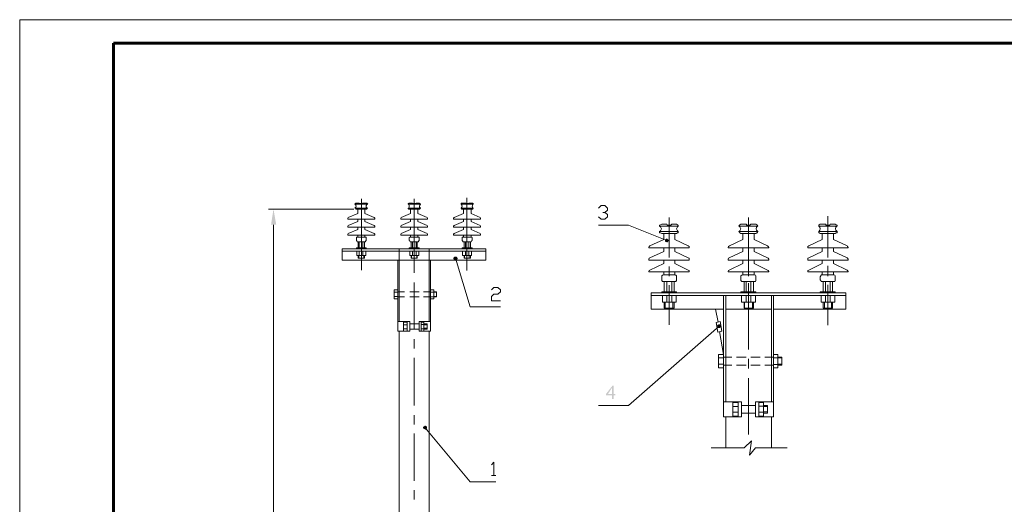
# Model space of a CAD drawing. Extents: x 4085 to 16488, y -65 to 12615.
# Tile 207 of 229: x 15574 to 15784, y 11619 to 11723. Entities that reach past the tile are written whole.
import ezdxf

# ---------------------------------------------------------------- set-up
doc = ezdxf.new("R2010")
doc.units = 0
doc.header["$MEASUREMENT"] = 0
doc.linetypes.add('CONTI', pattern=[0])
doc.layers.get('0').update_dxf_attribs({"color": 250, "linetype": 'CONTI'})
doc.layers.add('Опоры', color=7, linetype='Continuous')

msp = doc.modelspace()

# ---------------------------------------------------------------- hatches: boundary and pattern name
at = {"linetype": 'ByBlock', "lineweight": 15, "transparency": 33554676}
for points in [[(15627.61, 11678.94), (15628.72, 11678.94), (15628.13, 11682.26)], [(15711.67, 11675.69), (15711.6, 11675.47), (15712.04, 11675.54)], [(15711.6, 11675.47), (15711.67, 11675.32), (15712.04, 11675.54)], [(15711.82, 11675.91), (15711.67, 11675.69), (15712.04, 11675.54)], [(15711.67, 11675.32), (15711.89, 11675.25), (15712.04, 11675.54)], [(15712.04, 11675.98), (15711.82, 11675.91), (15712.04, 11675.54)], [(15711.89, 11675.25), (15712.11, 11675.17), (15712.04, 11675.54)], [(15712.33, 11675.76), (15712.11, 11675.98), (15712.04, 11675.54)], [(15712.11, 11675.98), (15712.04, 11675.98), (15712.04, 11675.54)], [(15712.41, 11675.69), (15712.33, 11675.76), (15712.04, 11675.54)], [(15712.41, 11675.47), (15712.41, 11675.69), (15712.04, 11675.54)], [(15712.11, 11675.17), (15712.26, 11675.25), (15712.04, 11675.54)], [(15712.26, 11675.25), (15712.41, 11675.47), (15712.04, 11675.54)], [(15666.65, 11672.07), (15666.5, 11671.85), (15666.95, 11671.78)], [(15666.5, 11671.85), (15666.5, 11671.63), (15666.95, 11671.78)], [(15666.87, 11672.15), (15666.65, 11672.07), (15666.95, 11671.78)], [(15667.09, 11672.15), (15666.87, 11672.15), (15666.95, 11671.78)], [(15667.24, 11672.07), (15667.09, 11672.15), (15666.95, 11671.78)], [(15667.39, 11671.85), (15667.24, 11672.07), (15666.95, 11671.78)], [(15667.39, 11671.63), (15667.39, 11671.85), (15666.95, 11671.78)], [(15666.5, 11671.63), (15666.65, 11671.41), (15666.95, 11671.78)], [(15666.65, 11671.41), (15666.87, 11671.34), (15666.95, 11671.78)], [(15666.87, 11671.34), (15667.09, 11671.34), (15666.95, 11671.78)], [(15667.09, 11671.34), (15667.24, 11671.41), (15666.95, 11671.78)], [(15667.24, 11671.41), (15667.39, 11671.63), (15666.95, 11671.78)], [(15722.89, 11657.61), (15722.74, 11657.39), (15723.18, 11657.31)], [(15722.74, 11657.39), (15722.74, 11657.31), (15723.18, 11657.31)], [(15722.74, 11657.31), (15722.89, 11657.09), (15723.18, 11657.31)], [(15723.03, 11657.68), (15722.89, 11657.61), (15723.18, 11657.31)], [(15722.89, 11657.09), (15722.96, 11656.94), (15723.18, 11657.31)], [(15722.96, 11656.94), (15723.26, 11656.94), (15723.18, 11657.31)], [(15723.26, 11657.68), (15723.03, 11657.68), (15723.18, 11657.31)], [(15723.48, 11657.61), (15723.26, 11657.68), (15723.18, 11657.31)], [(15723.48, 11657.39), (15723.48, 11657.61), (15723.18, 11657.31)], [(15723.48, 11657.17), (15723.48, 11657.39), (15723.18, 11657.31)], [(15723.26, 11656.94), (15723.4, 11656.94), (15723.18, 11657.31)], [(15723.4, 11656.94), (15723.48, 11657.17), (15723.18, 11657.31)], [(15700.3, 11641.74), (15700.3, 11642.55), (15699.05, 11642.55), (15699.05, 11642.85), (15700.45, 11644.62), (15700.67, 11644.62), (15700.67, 11642.85), (15701.04, 11642.85), (15701.04, 11642.55), (15700.67, 11642.55), (15700.67, 11641.74), (15700.3, 11641.74), (15700.3, 11642.85), (15700.3, 11644.1), (15699.49, 11642.85), (15700.3, 11642.85)], [(15660.23, 11635.91), (15660.01, 11635.84), (15660.45, 11635.62)], [(15660.01, 11635.84), (15660.01, 11635.62), (15660.45, 11635.62)], [(15660.01, 11635.62), (15660.16, 11635.39), (15660.45, 11635.62)], [(15660.16, 11635.39), (15660.38, 11635.32), (15660.45, 11635.62)], [(15660.38, 11636.06), (15660.23, 11635.91), (15660.45, 11635.62)], [(15660.6, 11636.06), (15660.38, 11636.06), (15660.45, 11635.62)], [(15660.38, 11635.32), (15660.6, 11635.17), (15660.45, 11635.62)], [(15660.82, 11635.91), (15660.6, 11636.06), (15660.45, 11635.62)], [(15660.89, 11635.69), (15660.82, 11635.91), (15660.45, 11635.62)], [(15660.89, 11635.47), (15660.89, 11635.69), (15660.45, 11635.62)], [(15660.6, 11635.17), (15660.67, 11635.32), (15660.45, 11635.62)], [(15660.67, 11635.32), (15660.89, 11635.47), (15660.45, 11635.62)]]:
    msp.add_hatch(color=0, dxfattribs=at).paths.add_polyline_path(points)

# ---------------------------------------------------------------- linework, layer by layer
at = {"color": 0, "linetype": 'ByBlock', "lineweight": 15, "transparency": 33554676, "extrusion": (0, 1, 0), "elevation": 11722.66}
msp.add_lwpolyline([(-15994, 0), (-15574, 0)], dxfattribs=at)
at = {"color": 0, "linetype": 'ByBlock', "lineweight": 15, "transparency": 33554676, "extrusion": (1, 0, 0), "elevation": 15574}
msp.add_lwpolyline([(11722.66, 0), (11425.66, 0)], dxfattribs=at)
at = {"color": 0, "linetype": 'ByBlock', "lineweight": 15, "transparency": 33554676}
for points in [[(15646.87, 11684.47), (15646.87, 11669.27)], [(15658.16, 11684.47), (15658.16, 11672.59)], [(15669.38, 11684.69), (15669.38, 11669.2)], [(15645.84, 11683.51), (15645.69, 11683.51), (15645.62, 11683.44), (15645.47, 11683.29)], [(15645.47, 11683.29), (15648.27, 11683.29)], [(15645.47, 11682.48), (15645.69, 11682.7), (15645.77, 11682.92), (15645.69, 11683.14), (15645.47, 11683.29)], [(15645.47, 11682.48), (15645.62, 11682.41), (15645.69, 11682.26), (15645.84, 11682.26)], [(15645.47, 11682.48), (15648.27, 11682.48)], [(15646.43, 11683.51), (15645.84, 11683.51)], [(15646.43, 11683.51), (15646.65, 11683.44), (15646.87, 11683.44), (15647.09, 11683.44), (15647.17, 11683.51)], [(15646.87, 11683.73), (15646.87, 11669.86)], [(15647.91, 11683.51), (15647.17, 11683.51)], [(15648.27, 11683.29), (15648.13, 11683.44), (15648.05, 11683.51), (15647.91, 11683.51)], [(15648.27, 11683.29), (15648.05, 11683.22), (15647.91, 11683), (15647.91, 11682.92), (15647.91, 11682.7), (15648.05, 11682.55), (15648.27, 11682.48)], [(15647.91, 11682.26), (15648.05, 11682.26), (15648.13, 11682.41), (15648.27, 11682.48)], [(15657.8, 11683.51), (15657.06, 11683.51), (15656.98, 11683.51), (15656.84, 11683.44), (15656.84, 11683.29)], [(15656.84, 11682.48), (15656.98, 11682.55), (15657.06, 11682.7), (15657.06, 11682.92), (15657.06, 11683), (15656.98, 11683.22), (15656.84, 11683.29)], [(15656.84, 11683.29), (15659.49, 11683.29)], [(15659.49, 11682.48), (15656.84, 11682.48), (15656.84, 11682.41), (15656.98, 11682.26), (15657.06, 11682.26)], [(15657.8, 11683.51), (15657.94, 11683.44), (15658.16, 11683.44), (15658.31, 11683.44), (15658.53, 11683.51)], [(15658.16, 11683.73), (15658.16, 11669.86)], [(15659.2, 11683.51), (15658.53, 11683.51)], [(15659.49, 11683.29), (15659.42, 11683.44), (15659.27, 11683.51), (15659.2, 11683.51)], [(15659.2, 11682.26), (15659.27, 11682.26), (15659.42, 11682.41), (15659.49, 11682.48)], [(15659.49, 11683.29), (15659.34, 11683.14), (15659.27, 11682.92), (15659.27, 11682.7), (15659.49, 11682.48)], [(15669.09, 11683.51), (15668.35, 11683.51), (15668.2, 11683.51), (15668.13, 11683.44), (15668.13, 11683.29)], [(15668.13, 11682.48), (15668.27, 11682.7), (15668.35, 11682.92), (15668.27, 11683.14), (15668.13, 11683.29)], [(15668.13, 11683.29), (15670.78, 11683.29)], [(15668.13, 11682.48), (15668.13, 11682.41), (15668.2, 11682.26), (15668.35, 11682.26)], [(15668.13, 11682.48), (15670.78, 11682.48)], [(15669.09, 11683.51), (15669.16, 11683.44), (15669.38, 11683.44), (15669.6, 11683.44), (15669.82, 11683.51)], [(15669.38, 11683.73), (15669.38, 11669.86)], [(15670.49, 11683.51), (15669.82, 11683.51)], [(15670.78, 11683.29), (15670.64, 11683.44), (15670.64, 11683.51), (15670.49, 11683.51)], [(15670.78, 11683.29), (15670.56, 11683.22), (15670.56, 11683), (15670.49, 11682.92), (15670.56, 11682.7), (15670.56, 11682.55), (15670.78, 11682.48)], [(15670.49, 11682.26), (15670.64, 11682.26), (15670.64, 11682.41), (15670.78, 11682.48)], [(15697.43, 11682.48), (15698.02, 11683), (15698.83, 11683), (15699.34, 11682.48), (15699.34, 11682.04), (15698.83, 11681.52), (15698.39, 11681.52)], [(15645.25, 11682.26), (15627.09, 11682.26)], [(15644.07, 11680.49), (15643.99, 11680.34), (15643.99, 11680.27), (15643.99, 11680.12)], [(15646.13, 11681.3), (15644.07, 11680.49)], [(15645.84, 11682.26), (15647.91, 11682.26)], [(15646.13, 11682.26), (15646.13, 11681.3)], [(15647.61, 11682.26), (15647.61, 11681.3)], [(15647.61, 11681.3), (15649.6, 11680.49)], [(15649.75, 11680.12), (15649.75, 11680.27), (15649.75, 11680.34), (15649.6, 11680.49)], [(15655.36, 11680.49), (15655.29, 11680.34), (15655.29, 11680.27)], [(15655.29, 11680.27), (15655.29, 11680.12)], [(15657.35, 11681.3), (15655.36, 11680.49)], [(15657.06, 11682.26), (15659.2, 11682.26)], [(15657.35, 11682.26), (15657.35, 11681.3)], [(15658.9, 11682.26), (15658.9, 11681.3)], [(15658.9, 11681.3), (15660.89, 11680.49)], [(15660.97, 11680.27), (15660.97, 11680.34), (15660.89, 11680.49)], [(15660.97, 11680.27), (15660.97, 11680.12)], [(15666.65, 11680.49), (15666.5, 11680.34), (15666.5, 11680.27)], [(15666.5, 11680.27), (15666.5, 11680.12)], [(15668.64, 11681.3), (15666.65, 11680.49)], [(15668.35, 11682.26), (15670.49, 11682.26)], [(15668.64, 11682.26), (15668.64, 11681.3)], [(15670.27, 11682.26), (15670.27, 11681.3)], [(15670.27, 11681.3), (15672.19, 11680.49)], [(15672.26, 11680.27), (15672.26, 11680.34), (15672.19, 11680.49)], [(15672.26, 11680.27), (15672.26, 11680.12)], [(15698.83, 11681.52), (15699.34, 11681.08), (15699.34, 11680.63), (15698.83, 11680.12), (15698.02, 11680.12), (15697.43, 11680.63)], [(15712.55, 11680.49), (15712.55, 11672.07)], [(15729.45, 11680.49), (15729.45, 11668.46)], [(15746.36, 11680.78), (15746.36, 11672.15)], [(15628.13, 11541.23), (15628.13, 11678.94)], [(15643.99, 11680.12), (15646.87, 11680.12)], [(15644.07, 11678.79), (15643.99, 11678.64), (15643.99, 11678.57)], [(15643.99, 11678.57), (15643.99, 11678.42)], [(15643.99, 11678.42), (15646.87, 11678.42)], [(15646.13, 11679.6), (15644.07, 11678.79)], [(15646.13, 11680.12), (15646.13, 11679.6)], [(15646.13, 11678.42), (15646.13, 11677.9)], [(15649.75, 11680.12), (15646.87, 11680.12)], [(15649.75, 11678.42), (15646.87, 11678.42)], [(15647.61, 11680.12), (15647.61, 11679.6)], [(15647.61, 11679.6), (15649.6, 11678.79)], [(15647.61, 11678.42), (15647.61, 11677.9)], [(15649.75, 11678.57), (15649.75, 11678.64), (15649.6, 11678.79)], [(15649.75, 11678.57), (15649.75, 11678.42)], [(15655.29, 11680.12), (15658.16, 11680.12)], [(15655.36, 11678.79), (15655.29, 11678.64), (15655.29, 11678.57)], [(15655.29, 11678.57), (15655.29, 11678.42)], [(15655.29, 11678.42), (15658.16, 11678.42)], [(15657.35, 11679.6), (15655.36, 11678.79)], [(15657.35, 11680.12), (15657.35, 11679.6)], [(15657.35, 11678.42), (15657.35, 11677.9)], [(15660.97, 11680.12), (15658.16, 11680.12)], [(15660.97, 11678.42), (15658.16, 11678.42)], [(15658.9, 11680.12), (15658.9, 11679.6)], [(15658.9, 11679.6), (15660.89, 11678.79)], [(15658.9, 11678.42), (15658.9, 11677.9)], [(15660.97, 11678.42), (15660.97, 11678.57), (15660.97, 11678.64), (15660.89, 11678.79)], [(15666.5, 11680.12), (15669.38, 11680.12)], [(15666.65, 11678.79), (15666.5, 11678.64), (15666.5, 11678.57)], [(15666.5, 11678.57), (15666.5, 11678.42)], [(15666.5, 11678.42), (15669.38, 11678.42)], [(15668.64, 11679.6), (15666.65, 11678.79)], [(15668.64, 11680.12), (15668.64, 11679.6)], [(15668.64, 11678.42), (15668.64, 11677.9)], [(15672.26, 11680.12), (15669.38, 11680.12)], [(15672.26, 11678.42), (15669.38, 11678.42)], [(15670.27, 11680.12), (15670.27, 11679.6)], [(15670.27, 11679.6), (15672.19, 11678.79)], [(15670.27, 11678.42), (15670.27, 11677.9)], [(15672.26, 11678.42), (15672.26, 11678.57), (15672.26, 11678.64), (15672.19, 11678.79)], [(15712.04, 11675.54), (15703.85, 11678.86), (15697.43, 11678.86)], [(15712.04, 11679.08), (15710.93, 11679.08), (15710.71, 11678.94), (15710.49, 11678.86), (15710.49, 11678.64)], [(15710.49, 11677.46), (15710.71, 11677.61), (15710.78, 11677.76), (15710.86, 11678.05), (15710.78, 11678.35), (15710.64, 11678.49), (15710.49, 11678.64)], [(15710.49, 11678.64), (15714.47, 11678.64)], [(15712.04, 11679.08), (15712.11, 11678.86), (15712.41, 11678.86), (15712.63, 11678.86), (15712.85, 11678.86), (15713.07, 11679.08)], [(15712.55, 11679.31), (15712.55, 11671.93)], [(15714.1, 11679.08), (15713.07, 11679.08)], [(15714.47, 11678.64), (15714.47, 11678.86), (15714.33, 11678.94), (15714.1, 11679.08)], [(15714.47, 11678.64), (15714.33, 11678.49), (15714.25, 11678.35), (15714.1, 11678.05), (15714.25, 11677.76), (15714.33, 11677.61), (15714.47, 11677.46)], [(15727.83, 11679.08), (15727.61, 11678.94), (15727.54, 11678.86), (15727.39, 11678.64)], [(15727.39, 11678.64), (15731.45, 11678.64)], [(15727.39, 11677.46), (15727.61, 11677.61), (15727.68, 11677.76), (15727.83, 11678.05), (15727.68, 11678.35), (15727.61, 11678.49), (15727.39, 11678.64)], [(15728.94, 11679.08), (15727.83, 11679.08)], [(15728.94, 11679.08), (15729.09, 11678.86), (15729.31, 11678.86), (15729.53, 11678.86), (15729.75, 11678.86), (15729.97, 11679.08)], [(15729.45, 11679.31), (15729.45, 11671.93)], [(15731, 11679.08), (15729.97, 11679.08)], [(15731.45, 11678.64), (15731.37, 11678.86), (15731.23, 11678.94), (15731, 11679.08)], [(15731.45, 11678.64), (15731.3, 11678.57), (15731.15, 11678.42), (15731.08, 11678.05), (15731.15, 11677.76), (15731.3, 11677.61), (15731.45, 11677.46)], [(15744.73, 11679.08), (15744.51, 11678.94), (15744.44, 11678.86), (15744.44, 11678.64)], [(15744.44, 11678.64), (15748.35, 11678.64)], [(15744.44, 11677.46), (15744.66, 11677.76), (15744.73, 11678.05), (15744.66, 11678.42), (15744.44, 11678.64)], [(15745.84, 11679.08), (15744.73, 11679.08)], [(15745.84, 11679.08), (15745.99, 11678.86), (15746.21, 11678.86), (15746.43, 11678.86), (15746.8, 11678.86), (15746.87, 11679.08)], [(15746.36, 11679.31), (15746.36, 11671.93)], [(15747.9, 11679.08), (15746.87, 11679.08)], [(15748.35, 11678.64), (15748.35, 11678.86), (15748.13, 11678.94), (15747.9, 11679.08)], [(15748.35, 11678.64), (15748.2, 11678.57), (15748.05, 11678.42), (15747.98, 11678.05), (15748.05, 11677.76), (15748.2, 11677.61), (15748.35, 11677.46)], [(15644.07, 11677.09), (15643.99, 11676.94), (15643.99, 11676.87)], [(15643.99, 11676.87), (15643.99, 11676.72)], [(15643.99, 11676.72), (15646.87, 11676.72)], [(15646.13, 11677.9), (15644.07, 11677.09)], [(15645.99, 11676.28), (15645.91, 11676.28), (15645.84, 11676.21), (15645.84, 11676.13)], [(15645.84, 11676.13), (15645.84, 11675.69)], [(15645.99, 11676.28), (15647.68, 11676.28)], [(15646.13, 11676.72), (15646.13, 11676.28)], [(15649.75, 11676.72), (15646.87, 11676.72)], [(15647.61, 11677.9), (15649.6, 11677.09)], [(15647.61, 11676.72), (15647.61, 11676.28)], [(15647.91, 11676.13), (15647.91, 11676.21), (15647.83, 11676.28), (15647.68, 11676.28)], [(15647.91, 11676.13), (15647.91, 11675.69)], [(15649.75, 11676.87), (15649.75, 11676.94), (15649.6, 11677.09)], [(15649.75, 11676.87), (15649.75, 11676.72)], [(15655.36, 11677.09), (15655.29, 11676.94), (15655.29, 11676.87)], [(15655.29, 11676.87), (15655.29, 11676.72)], [(15655.29, 11676.72), (15658.16, 11676.72)], [(15657.35, 11677.9), (15655.36, 11677.09)], [(15657.28, 11676.28), (15657.2, 11676.28), (15657.06, 11676.21), (15657.06, 11676.13)], [(15657.06, 11676.13), (15657.06, 11675.69)], [(15657.28, 11676.28), (15658.98, 11676.28)], [(15657.35, 11676.72), (15657.35, 11676.28)], [(15660.97, 11676.72), (15658.16, 11676.72)], [(15658.9, 11677.9), (15660.89, 11677.09)], [(15658.9, 11676.72), (15658.9, 11676.28)], [(15659.2, 11676.13), (15659.2, 11676.21), (15659.12, 11676.28), (15658.98, 11676.28)], [(15659.2, 11676.13), (15659.2, 11675.69)], [(15660.97, 11676.72), (15660.97, 11676.87), (15660.97, 11676.94), (15660.89, 11677.09)], [(15666.65, 11677.09), (15666.5, 11676.94), (15666.5, 11676.87)], [(15666.5, 11676.87), (15666.5, 11676.72)], [(15666.5, 11676.72), (15669.38, 11676.72)], [(15668.64, 11677.9), (15666.65, 11677.09)], [(15668.57, 11676.28), (15668.42, 11676.28), (15668.35, 11676.21), (15668.35, 11676.13)], [(15668.35, 11676.13), (15668.35, 11675.69)], [(15668.57, 11676.28), (15670.27, 11676.28)], [(15668.64, 11676.72), (15668.64, 11676.28)], [(15672.26, 11676.72), (15669.38, 11676.72)], [(15670.27, 11677.9), (15672.19, 11677.09)], [(15670.27, 11676.72), (15670.27, 11676.28)], [(15670.49, 11676.13), (15670.49, 11676.21), (15670.34, 11676.28), (15670.27, 11676.28)], [(15670.49, 11676.13), (15670.49, 11675.69)], [(15672.26, 11676.72), (15672.26, 11676.87), (15672.26, 11676.94), (15672.19, 11677.09)], [(15710.49, 11677.46), (15710.49, 11677.24), (15710.71, 11677.17), (15710.93, 11677.09)], [(15710.49, 11677.46), (15714.47, 11677.46)], [(15710.93, 11677.09), (15714.1, 11677.09)], [(15711.37, 11677.09), (15711.37, 11675.76)], [(15713.74, 11677.09), (15713.74, 11675.76)], [(15714.1, 11677.09), (15714.33, 11677.17), (15714.47, 11677.24), (15714.47, 11677.46)], [(15727.39, 11677.46), (15727.54, 11677.24), (15727.61, 11677.17), (15727.83, 11677.09)], [(15727.39, 11677.46), (15731.45, 11677.46)], [(15727.83, 11677.09), (15731, 11677.09)], [(15728.27, 11677.09), (15728.27, 11675.76)], [(15733.51, 11674.44), (15730.64, 11675.76), (15730.64, 11677.09)], [(15731, 11677.09), (15731.23, 11677.17), (15731.37, 11677.24), (15731.45, 11677.46)], [(15744.44, 11677.46), (15744.44, 11677.24), (15744.51, 11677.17), (15744.73, 11677.09)], [(15744.44, 11677.46), (15748.35, 11677.46)], [(15744.73, 11677.09), (15747.9, 11677.09)], [(15745.17, 11677.09), (15745.17, 11675.76)], [(15747.54, 11677.09), (15747.54, 11675.76)], [(15747.9, 11677.09), (15748.13, 11677.17), (15748.35, 11677.24), (15748.35, 11677.46)], [(15645.84, 11675.69), (15645.84, 11675.54), (15645.91, 11675.47), (15645.99, 11675.32)], [(15645.84, 11673.99), (15645.84, 11673.77)], [(15645.84, 11673.99), (15647.91, 11673.99)], [(15645.99, 11675.32), (15647.68, 11675.32)], [(15646.21, 11675.32), (15646.21, 11673.99)], [(15646.43, 11675.32), (15646.43, 11673.99)], [(15647.17, 11675.32), (15647.17, 11673.99)], [(15647.54, 11675.32), (15647.54, 11673.99)], [(15647.68, 11675.32), (15647.83, 11675.47), (15647.91, 11675.54), (15647.91, 11675.69)], [(15647.91, 11673.99), (15647.91, 11673.77)], [(15657.06, 11675.69), (15657.06, 11675.54), (15657.2, 11675.47), (15657.28, 11675.32)], [(15657.06, 11673.99), (15659.2, 11673.99)], [(15659.2, 11673.77), (15657.06, 11673.77), (15657.06, 11673.99)], [(15657.28, 11675.32), (15658.98, 11675.32)], [(15657.5, 11675.32), (15657.5, 11673.99)], [(15657.8, 11675.32), (15657.8, 11673.99)], [(15658.53, 11675.32), (15658.53, 11673.99)], [(15658.75, 11675.32), (15658.75, 11673.99)], [(15658.98, 11675.32), (15659.12, 11675.47), (15659.2, 11675.54), (15659.2, 11675.69)], [(15659.2, 11673.99), (15659.2, 11673.77)], [(15668.35, 11675.69), (15668.35, 11675.54), (15668.42, 11675.47), (15668.57, 11675.32), (15670.27, 11675.32)], [(15668.35, 11673.99), (15670.49, 11673.99)], [(15673.44, 11673.77), (15668.35, 11673.77), (15668.35, 11673.99)], [(15668.79, 11675.32), (15668.79, 11673.99)], [(15669.09, 11675.32), (15669.09, 11673.99)], [(15669.82, 11675.32), (15669.82, 11673.99)], [(15670.12, 11675.32), (15670.12, 11673.99)], [(15670.27, 11675.32), (15670.34, 11675.47), (15670.49, 11675.54), (15670.49, 11675.69)], [(15670.49, 11673.99), (15670.49, 11673.77)], [(15708.42, 11674.44), (15708.27, 11674.29), (15708.2, 11674.07)], [(15708.2, 11674.07), (15708.2, 11673.99)], [(15708.2, 11673.99), (15712.55, 11673.99)], [(15711.37, 11675.76), (15708.42, 11674.44)], [(15711.37, 11673.99), (15711.37, 11673.25)], [(15716.76, 11673.99), (15712.55, 11673.99)], [(15713.74, 11675.76), (15716.61, 11674.44)], [(15713.74, 11673.99), (15713.74, 11673.25)], [(15716.76, 11674.07), (15716.76, 11674.29), (15716.61, 11674.44)], [(15716.76, 11674.07), (15716.76, 11673.99)], [(15725.4, 11674.44), (15725.17, 11674.29), (15725.1, 11674.07), (15725.1, 11673.99)], [(15725.1, 11673.99), (15729.45, 11673.99)], [(15728.27, 11675.76), (15725.4, 11674.44)], [(15728.27, 11673.99), (15728.27, 11673.25)], [(15733.81, 11673.99), (15729.45, 11673.99)], [(15730.64, 11673.99), (15730.64, 11673.25)], [(15733.81, 11673.99), (15733.81, 11674.07), (15733.66, 11674.29), (15733.51, 11674.44)], [(15742.3, 11674.44), (15742.07, 11674.29), (15742.07, 11674.07), (15742.07, 11673.99)], [(15742.07, 11673.99), (15746.36, 11673.99)], [(15745.17, 11675.76), (15742.3, 11674.44)], [(15745.17, 11673.99), (15745.17, 11673.25)], [(15750.71, 11673.99), (15746.36, 11673.99)], [(15747.54, 11675.76), (15750.49, 11674.44)], [(15747.54, 11673.99), (15747.54, 11673.25)], [(15750.71, 11673.99), (15750.71, 11674.07), (15750.56, 11674.29), (15750.49, 11674.44)], [(15642.81, 11673.77), (15647.91, 11673.77)], [(15642.81, 11671.41), (15642.81, 11673.77)], [(15642.81, 11673.33), (15673.44, 11673.33)], [(15645.91, 11673.33), (15645.91, 11672.37)], [(15645.91, 11672.37), (15647.83, 11672.37)], [(15646.21, 11672.37), (15646.21, 11671.78), (15647.54, 11671.78)], [(15646.36, 11672.37), (15646.36, 11671.78)], [(15646.43, 11673.33), (15646.43, 11672.37)], [(15647.17, 11673.33), (15647.17, 11672.37)], [(15647.39, 11672.37), (15647.39, 11671.78)], [(15647.54, 11672.37), (15647.54, 11671.78)], [(15647.83, 11673.33), (15647.83, 11672.37)], [(15647.91, 11673.77), (15657.06, 11673.77)], [(15654.92, 11673.77), (15654.92, 11658.27)], [(15657.2, 11673.33), (15657.2, 11672.37)], [(15657.2, 11672.37), (15659.12, 11672.37)], [(15658.75, 11671.78), (15657.5, 11671.78), (15657.5, 11672.37)], [(15657.57, 11672.37), (15657.57, 11671.78)], [(15657.8, 11673.33), (15657.8, 11672.37)], [(15658.53, 11673.33), (15658.53, 11672.37)], [(15658.68, 11672.37), (15658.68, 11671.78)], [(15658.75, 11672.37), (15658.75, 11671.78)], [(15659.12, 11673.33), (15659.12, 11672.37)], [(15659.2, 11673.77), (15668.35, 11673.77)], [(15661.34, 11673.77), (15661.34, 11658.27)], [(15668.42, 11673.33), (15668.42, 11672.37)], [(15668.42, 11672.37), (15670.34, 11672.37)], [(15670.12, 11671.78), (15668.79, 11671.78), (15668.79, 11672.37)], [(15668.87, 11672.37), (15668.87, 11671.78)], [(15669.09, 11673.33), (15669.09, 11672.37)], [(15669.38, 11671.41), (15673.44, 11671.41), (15673.44, 11673.77)], [(15669.82, 11673.33), (15669.82, 11672.37)], [(15669.9, 11672.37), (15669.9, 11671.78)], [(15670.12, 11672.37), (15670.12, 11671.78)], [(15670.34, 11673.33), (15670.34, 11672.37)], [(15708.42, 11671.85), (15708.27, 11671.78), (15708.2, 11671.56)], [(15711.37, 11673.25), (15708.42, 11671.85)], [(15713.74, 11673.25), (15716.61, 11671.85)], [(15716.76, 11671.41), (15716.76, 11671.56), (15716.76, 11671.78), (15716.61, 11671.85)], [(15725.32, 11671.85), (15725.17, 11671.78), (15725.1, 11671.56)], [(15728.27, 11673.25), (15725.32, 11671.85)], [(15730.64, 11673.25), (15733.51, 11671.85)], [(15733.81, 11671.56), (15733.66, 11671.78), (15733.51, 11671.85)], [(15742.3, 11671.85), (15742.07, 11671.78), (15742.07, 11671.56)], [(15745.17, 11673.25), (15742.3, 11671.85)], [(15747.54, 11673.25), (15750.49, 11671.85)], [(15750.71, 11671.56), (15750.56, 11671.78), (15750.49, 11671.85)], [(15645.91, 11671.41), (15642.81, 11671.41)], [(15645.91, 11671.41), (15657.2, 11671.41)], [(15654.62, 11656.21), (15654.62, 11671.41)], [(15657.2, 11671.41), (15669.38, 11671.41)], [(15658.16, 11670.6), (15658.16, 11668.68)], [(15661.63, 11656.21), (15661.63, 11671.41)], [(15666.95, 11671.78), (15670.05, 11661.45), (15676.54, 11661.45)], [(15708.2, 11671.56), (15708.2, 11671.41)], [(15708.2, 11671.41), (15712.55, 11671.41)], [(15711.37, 11670.67), (15708.42, 11669.27)], [(15711.37, 11671.41), (15711.37, 11670.67)], [(15716.76, 11671.41), (15712.55, 11671.41)], [(15712.55, 11670.01), (15712.55, 11668.01)], [(15712.55, 11669.93), (15712.55, 11667.94)], [(15713.74, 11671.41), (15713.74, 11670.67)], [(15713.74, 11670.67), (15716.61, 11669.27)], [(15725.1, 11671.56), (15725.1, 11671.41)], [(15725.1, 11671.41), (15729.45, 11671.41)], [(15728.27, 11670.67), (15725.32, 11669.27)], [(15728.27, 11671.41), (15728.27, 11670.67)], [(15733.81, 11671.41), (15729.45, 11671.41)], [(15729.45, 11669.93), (15729.45, 11667.94)], [(15730.64, 11671.41), (15730.64, 11670.67)], [(15730.64, 11670.67), (15733.51, 11669.27)], [(15733.81, 11671.56), (15733.81, 11671.41)], [(15742.07, 11671.56), (15742.07, 11671.41)], [(15742.07, 11671.41), (15746.36, 11671.41)], [(15745.17, 11670.67), (15742.3, 11669.27)], [(15745.17, 11671.41), (15745.17, 11670.67)], [(15750.71, 11671.41), (15746.36, 11671.41)], [(15746.36, 11670.15), (15746.36, 11668.16)], [(15746.36, 11669.93), (15746.36, 11667.94)], [(15747.54, 11671.41), (15747.54, 11670.67)], [(15747.54, 11670.67), (15750.49, 11669.27)], [(15750.71, 11671.56), (15750.71, 11671.41)], [(15708.42, 11669.27), (15708.27, 11669.2), (15708.2, 11668.97)], [(15708.2, 11668.97), (15708.2, 11668.9)], [(15708.2, 11668.9), (15712.55, 11668.9)], [(15711.3, 11668.24), (15711.08, 11668.16), (15710.93, 11668.01), (15710.93, 11667.79)], [(15710.93, 11667.79), (15710.93, 11667.2)], [(15711.3, 11668.24), (15713.81, 11668.24)], [(15711.37, 11668.9), (15711.37, 11668.24)], [(15716.76, 11668.9), (15712.55, 11668.9)], [(15713.74, 11668.9), (15713.74, 11668.24)], [(15714.1, 11667.79), (15714.1, 11668.01), (15713.96, 11668.16), (15713.81, 11668.24)], [(15714.1, 11667.79), (15714.1, 11667.2)], [(15716.76, 11668.9), (15716.76, 11668.97), (15716.76, 11669.2), (15716.61, 11669.27)], [(15725.32, 11669.27), (15725.17, 11669.2), (15725.1, 11668.97)], [(15725.1, 11668.97), (15725.1, 11668.9)], [(15725.1, 11668.9), (15729.45, 11668.9)], [(15728.2, 11668.24), (15728.05, 11668.16), (15727.83, 11668.01), (15727.83, 11667.79)], [(15727.83, 11667.79), (15727.83, 11667.2)], [(15728.2, 11668.24), (15730.71, 11668.24)], [(15728.27, 11668.9), (15728.27, 11668.24)], [(15733.81, 11668.9), (15729.45, 11668.9)], [(15730.64, 11668.9), (15730.64, 11668.24)], [(15731, 11667.79), (15731, 11668.01), (15730.93, 11668.16), (15730.71, 11668.24)], [(15731, 11667.79), (15731, 11667.2)], [(15733.81, 11668.97), (15733.66, 11669.2), (15733.51, 11669.27)], [(15733.81, 11668.97), (15733.81, 11668.9)], [(15742.3, 11669.27), (15742.07, 11669.2), (15742.07, 11668.97)], [(15742.07, 11668.97), (15742.07, 11668.9)], [(15742.07, 11668.9), (15746.36, 11668.9)], [(15745.03, 11668.24), (15744.95, 11668.16), (15744.88, 11668.01), (15744.73, 11667.79)], [(15744.73, 11667.79), (15744.73, 11667.2)], [(15745.03, 11668.24), (15747.61, 11668.24)], [(15745.17, 11668.9), (15745.17, 11668.24)], [(15750.71, 11668.9), (15746.36, 11668.9)], [(15747.54, 11668.9), (15747.54, 11668.24)], [(15747.9, 11667.79), (15747.9, 11668.01), (15747.83, 11668.16), (15747.61, 11668.24)], [(15747.9, 11667.79), (15747.9, 11667.2)], [(15750.71, 11668.97), (15750.56, 11669.2), (15750.49, 11669.27)], [(15750.71, 11668.97), (15750.71, 11668.9)], [(15658.16, 11666.61), (15658.16, 11656.58)], [(15674.62, 11665.06), (15675.14, 11665.58), (15675.95, 11665.58), (15676.54, 11665.06), (15676.54, 11664.62), (15675.95, 11664.1), (15675.14, 11664.1), (15674.62, 11663.66), (15674.62, 11662.7), (15676.54, 11662.7)], [(15710.93, 11667.2), (15710.93, 11667.06), (15711.08, 11666.83), (15711.3, 11666.83), (15713.81, 11666.83)], [(15711.45, 11666.83), (15711.45, 11664.62)], [(15712.04, 11666.83), (15712.04, 11664.62)], [(15712.55, 11666.02), (15712.55, 11657.61)], [(15712.55, 11665.87), (15712.55, 11658.57)], [(15713.07, 11666.83), (15713.07, 11664.62)], [(15713.59, 11666.83), (15713.59, 11664.62)], [(15713.81, 11666.83), (15713.96, 11666.83), (15714.1, 11667.06), (15714.1, 11667.2)], [(15727.83, 11667.2), (15727.83, 11667.06), (15728.05, 11666.83), (15728.2, 11666.83)], [(15728.2, 11666.83), (15730.71, 11666.83)], [(15728.5, 11666.83), (15728.5, 11664.62)], [(15728.94, 11666.83), (15728.94, 11664.62)], [(15729.45, 11666.46), (15729.45, 11664.4)], [(15729.45, 11665.87), (15729.45, 11658.57)], [(15729.97, 11666.83), (15729.97, 11664.62)], [(15730.49, 11666.83), (15730.49, 11664.62)], [(15730.71, 11666.83), (15730.93, 11666.83), (15731, 11667.06), (15731, 11667.2)], [(15744.73, 11667.2), (15744.88, 11667.06), (15744.95, 11666.83), (15745.03, 11666.83)], [(15745.03, 11666.83), (15747.61, 11666.83)], [(15745.4, 11666.83), (15745.4, 11664.62)], [(15745.84, 11666.83), (15745.84, 11664.62)], [(15746.36, 11666.1), (15746.36, 11657.53)], [(15746.36, 11665.87), (15746.36, 11658.57)], [(15746.87, 11666.83), (15746.87, 11664.62)], [(15747.39, 11666.83), (15747.39, 11664.62)], [(15747.61, 11666.83), (15747.83, 11666.83), (15747.9, 11667.06), (15747.9, 11667.2)], [(15653.88, 11665.06), (15653.88, 11663.14)], [(15653.88, 11665.06), (15654.62, 11665.06)], [(15653.88, 11664.55), (15654.62, 11664.55)], [(15653.88, 11663.66), (15654.62, 11663.66)], [(15654.62, 11664.62), (15656.1, 11664.62)], [(15654.62, 11663.59), (15656.1, 11663.59)], [(15657.2, 11664.62), (15659.2, 11664.62)], [(15657.2, 11663.59), (15659.2, 11663.59)], [(15660.16, 11664.62), (15661.63, 11664.62)], [(15660.16, 11663.59), (15661.63, 11663.59)], [(15662.3, 11665.06), (15662.3, 11663.14), (15661.63, 11663.14)], [(15661.63, 11665.06), (15662.3, 11665.06)], [(15661.63, 11664.55), (15662.3, 11664.55)], [(15661.63, 11663.59), (15662.3, 11663.59)], [(15662.3, 11664.62), (15662.89, 11664.62)], [(15662.3, 11664.55), (15662.89, 11664.55)], [(15662.3, 11663.66), (15662.89, 11663.66)], [(15662.3, 11663.59), (15662.89, 11663.59)], [(15662.89, 11664.62), (15662.89, 11663.59)], [(15708.72, 11664.4), (15714.1, 11664.4), (15714.1, 11664.62)], [(15708.72, 11660.93), (15708.72, 11664.4)], [(15708.72, 11663.81), (15750.19, 11663.81)], [(15710.93, 11664.4), (15710.93, 11664.62), (15714.1, 11664.62)], [(15711.08, 11663.81), (15711.08, 11662.41)], [(15712.04, 11663.81), (15712.04, 11662.41)], [(15713.07, 11663.81), (15713.07, 11662.41)], [(15714.03, 11663.81), (15714.03, 11662.41)], [(15714.1, 11664.4), (15727.83, 11664.4)], [(15724.14, 11637.98), (15724.14, 11663.81)], [(15724.58, 11663.81), (15724.58, 11641.15)], [(15727.83, 11664.62), (15731, 11664.62)], [(15731, 11664.4), (15727.83, 11664.4), (15727.83, 11664.62)], [(15727.98, 11663.81), (15727.98, 11662.41)], [(15728.94, 11663.81), (15728.94, 11662.41)], [(15729.97, 11663.81), (15729.97, 11662.41)], [(15730.93, 11663.81), (15730.93, 11662.41)], [(15731, 11664.62), (15731, 11664.4)], [(15731, 11664.4), (15744.73, 11664.4)], [(15734.33, 11663.81), (15734.33, 11641.15)], [(15734.77, 11637.98), (15734.77, 11663.81)], [(15747.9, 11664.62), (15744.73, 11664.62), (15744.73, 11664.4)], [(15744.73, 11664.4), (15750.19, 11664.4)], [(15744.95, 11663.81), (15744.95, 11662.41)], [(15744.95, 11663.81), (15747.83, 11663.81)], [(15745.84, 11663.81), (15745.84, 11662.41)], [(15746.87, 11663.81), (15746.87, 11662.41)], [(15747.83, 11663.81), (15747.83, 11662.41)], [(15747.9, 11664.62), (15747.9, 11664.4)], [(15750.19, 11660.93), (15750.19, 11664.4)], [(15653.88, 11663.14), (15654.62, 11663.14)], [(15711.08, 11662.41), (15714.03, 11662.41)], [(15713.59, 11661.15), (15711.45, 11661.15), (15711.45, 11662.41)], [(15711.67, 11662.41), (15711.67, 11661.15)], [(15713.29, 11662.41), (15713.29, 11661.15)], [(15713.59, 11662.41), (15713.59, 11661.15)], [(15727.98, 11662.41), (15730.93, 11662.41)], [(15728.5, 11662.41), (15728.5, 11661.15), (15730.49, 11661.15)], [(15728.57, 11662.41), (15728.57, 11661.15)], [(15729.45, 11662.41), (15729.45, 11652.3)], [(15730.27, 11662.41), (15730.27, 11661.15)], [(15730.49, 11662.41), (15730.49, 11661.15)], [(15744.95, 11662.41), (15747.83, 11662.41)], [(15745.4, 11662.41), (15745.4, 11661.15), (15747.39, 11661.15)], [(15745.62, 11662.41), (15745.62, 11661.15)], [(15747.17, 11662.41), (15747.17, 11661.15)], [(15747.39, 11662.41), (15747.39, 11661.15)], [(15724.14, 11660.93), (15708.72, 11660.93)], [(15722.44, 11660.93), (15722.96, 11658.13)], [(15724.58, 11660.93), (15727.98, 11660.93)], [(15727.98, 11660.93), (15734.33, 11660.93)], [(15734.77, 11660.93), (15746.36, 11660.93)], [(15746.36, 11660.93), (15750.19, 11660.93)], [(15654.62, 11658.27), (15657.2, 11658.27)], [(15654.62, 11656.21), (15657.2, 11656.21), (15657.2, 11658.27)], [(15655.88, 11658.13), (15655.88, 11656.21)], [(15655.88, 11658.13), (15656.61, 11658.13)], [(15655.88, 11657.61), (15656.61, 11657.61)], [(15656.61, 11658.27), (15656.61, 11656.21)], [(15657.2, 11657.83), (15659.2, 11657.83)], [(15659.2, 11658.27), (15659.2, 11656.21), (15661.63, 11656.21)], [(15659.2, 11658.27), (15661.63, 11658.27)], [(15659.64, 11658.27), (15659.64, 11656.21)], [(15659.64, 11658.13), (15660.23, 11658.13)], [(15659.64, 11657.68), (15660.23, 11657.68)], [(15660.23, 11658.13), (15660.23, 11656.21)], [(15660.23, 11657.83), (15660.89, 11657.83)], [(15660.23, 11657.61), (15660.89, 11657.61)], [(15660.89, 11657.83), (15660.89, 11656.65)], [(15723.18, 11657.31), (15703.85, 11640.41), (15697.43, 11640.41)], [(15723.4, 11658.27), (15722.52, 11658.05), (15722.89, 11655.99), (15723.77, 11656.21), (15723.4, 11658.27)], [(15654.92, 11656.21), (15654.92, 11480.86)], [(15655.88, 11656.72), (15656.61, 11656.72)], [(15655.88, 11656.21), (15656.61, 11656.21)], [(15657.2, 11656.65), (15659.2, 11656.65)], [(15659.64, 11656.72), (15660.23, 11656.72)], [(15659.64, 11656.21), (15660.23, 11656.21)], [(15660.23, 11656.87), (15660.89, 11656.87)], [(15660.23, 11656.65), (15660.89, 11656.65)], [(15661.34, 11656.21), (15661.34, 11480.86)], [(15723.26, 11656.13), (15724.14, 11651.26)], [(15658.16, 11654.51), (15658.16, 11652.52)], [(15723.03, 11651.26), (15723.03, 11648.38)], [(15723.03, 11651.26), (15724.14, 11651.26)], [(15734.77, 11651.26), (15735.73, 11651.26)], [(15735.73, 11651.26), (15735.73, 11648.38)], [(15658.16, 11650.52), (15658.16, 11640.41)], [(15723.03, 11650.52), (15724.14, 11650.52)], [(15723.03, 11649.2), (15724.14, 11649.2)], [(15724.14, 11650.67), (15725.91, 11650.67)], [(15724.14, 11648.97), (15725.91, 11648.97)], [(15726.87, 11650.67), (15728.94, 11650.67)], [(15726.87, 11648.97), (15728.94, 11648.97)], [(15729.45, 11650.3), (15729.45, 11648.24)], [(15729.97, 11650.67), (15731.96, 11650.67)], [(15729.97, 11648.97), (15731.96, 11648.97)], [(15732.92, 11650.67), (15734.77, 11650.67)], [(15732.92, 11648.97), (15734.77, 11648.97)], [(15734.77, 11650.52), (15735.73, 11650.52)], [(15734.77, 11649.12), (15735.73, 11649.12)], [(15735.73, 11650.67), (15736.54, 11650.67)], [(15735.73, 11650.52), (15736.54, 11650.52)], [(15735.73, 11649.2), (15736.54, 11649.2)], [(15735.73, 11648.97), (15736.54, 11648.97)], [(15736.54, 11650.67), (15736.54, 11648.97)], [(15723.03, 11648.38), (15724.14, 11648.38)], [(15734.77, 11648.38), (15735.73, 11648.38)], [(15729.45, 11646.24), (15729.45, 11634.21)], [(15724.14, 11641.15), (15727.98, 11641.15)], [(15726.13, 11641), (15727.24, 11641)], [(15726.13, 11641), (15726.13, 11638.13)], [(15727.24, 11641.15), (15727.24, 11637.98)], [(15727.98, 11641.15), (15727.98, 11637.98)], [(15727.98, 11640.41), (15730.93, 11640.41)], [(15730.93, 11641.15), (15730.93, 11637.98)], [(15730.93, 11641.15), (15734.77, 11641.15)], [(15731.67, 11641.15), (15731.67, 11637.98)], [(15731.67, 11641), (15732.63, 11641)], [(15732.63, 11641), (15732.63, 11638.13)], [(15732.63, 11640.41), (15733.51, 11640.41)], [(15733.51, 11640.41), (15733.51, 11638.72)], [(15658.16, 11638.35), (15658.16, 11636.35)], [(15726.13, 11640.19), (15727.24, 11640.19)], [(15726.13, 11638.94), (15727.24, 11638.94)], [(15727.98, 11638.72), (15730.93, 11638.72)], [(15731.67, 11640.27), (15732.63, 11640.27)], [(15731.67, 11638.94), (15732.63, 11638.94)], [(15732.63, 11640.19), (15733.51, 11640.19)], [(15732.63, 11639.01), (15733.51, 11639.01)], [(15732.63, 11638.72), (15733.51, 11638.72)], [(15724.14, 11637.98), (15727.98, 11637.98)], [(15724.58, 11637.98), (15724.58, 11631.34)], [(15726.13, 11638.13), (15727.24, 11638.13)], [(15730.93, 11637.98), (15734.77, 11637.98)], [(15731.67, 11638.13), (15732.63, 11638.13)], [(15734.33, 11637.98), (15734.33, 11631.34)], [(15658.16, 11634.44), (15658.16, 11624.32)], [(15660.45, 11635.62), (15670.05, 11624.1), (15675.58, 11624.1)], [(15721.48, 11631.34), (15728.5, 11631.34), (15730.05, 11632.81)], [(15730.05, 11632.81), (15729.68, 11629.79), (15730.93, 11631.34)], [(15730.93, 11631.34), (15737.72, 11631.34)], [(15674.62, 11627.72), (15675.14, 11628.31), (15675.14, 11625.43)], [(15674.62, 11625.43), (15675.58, 11625.43)], [(15658.16, 11622.33), (15658.16, 11620.34)]]:
    msp.add_lwpolyline(points, dxfattribs=at)
at = {"layer": 'Опоры', "linetype": 'Continuous', "lineweight": 60, "ltscale": 0.5, "extrusion": (0, 1, 0), "elevation": 11717.66}
msp.add_lwpolyline([(-15989, 0), (-15594, 0)], dxfattribs=at)
at = {"layer": 'Опоры', "linetype": 'Continuous', "lineweight": 60, "ltscale": 0.5, "extrusion": (1, 0, 0), "elevation": 15594}
msp.add_lwpolyline([(11717.66, 0), (11430.66, 0)], dxfattribs=at)

doc.saveas('drawing.dxf')
